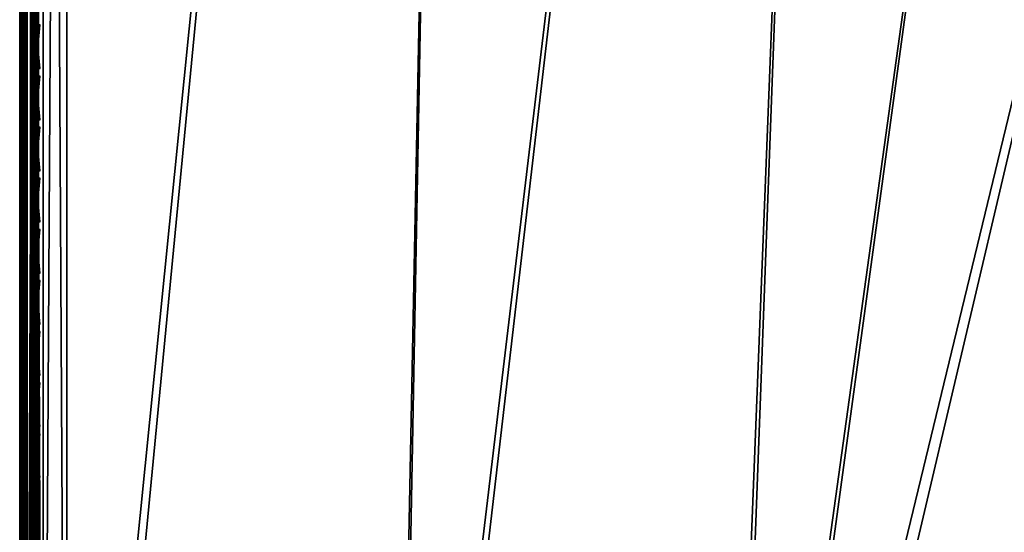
# Model space of a CAD drawing. Header units: inches. Extents: x 0 to 31.9, y -32.8 to 0.
# Tile 141 of 256: x 0 to 5.2, y -18.8 to -16. Entities that reach past the tile are written whole.
import ezdxf

# ---------------------------------------------------------------- set-up
doc = ezdxf.new("R2010")
doc.units = ezdxf.units.IN
doc.header["$LTSCALE"] = 0.03937
doc.header["$MEASUREMENT"] = 0
for name, color, linetype in [('A-FURN-3-ST', 151, 'Continuous'), ('A-FURN-3-ST-SEAM', 250, 'Continuous'), ('A-FURN-3-STITCH', 15, 'Continuous')]:
    doc.layers.add(name, color=color, linetype=linetype)

msp = doc.modelspace()

# ---------------------------------------------------------------- meshes
at = {"layer": 'A-FURN-3-ST'}
mesh = msp.add_polyface(dxfattribs=at)
corners = [(0, -23.1604, 5.25), (0, -0.5005, 5.25), (0.0335, -23.1604, 5.125), (0.0471, -23.4405, 5.2201), (0.0121, -23.3915, 5.2691), (0.0121, -23.2855, 5.1981), (0.0472, -23.3121, 5.134), (0, -23.2561, 5.2691), (0, -23.3372, 5.3233), (0.073, -23.3237, 5.1059), (0.125, -23.1604, 5.0335), (0.1943, -23.3494, 5.0439), (0.25, -23.1604, 5), (0.2494, -23.3518, 5.0381), (0.2497, -22.7661, 17.9789), (0.25, -22.5516, 18), (0.1946, -22.7649, 17.9728), (0.125, -22.5516, 17.9665), (0.0731, -22.7518, 17.907), (0.0335, -22.5516, 17.875), (0.0473, -22.7459, 17.8771), (0.0121, -22.7323, 17.8091), (0.0121, -22.9061, 17.7562), (0.0472, -22.9326, 17.8203), (0.0121, -23.0662, 17.6707), (0.0471, -23.1047, 17.7283), (0.0121, -23.2066, 17.5555), (0.0471, -23.2556, 17.6045), (0.012, -23.3218, 17.4152), (0.047, -23.3794, 17.4537), (0, -23.3367, 17.2257), (0.012, -23.4075, 17.2551), (0, -23.2581, 17.3726), (0, -23.1524, 17.5012), (0, -23.0236, 17.6069), (0, -22.8767, 17.6853), (0, -22.7173, 17.7337), (0, -22.5516, 17.75), (0.1939, -23.3246, 17.6736), (0.2489, -23.3291, 17.6781), (0.1941, -23.1589, 17.8095), (0.2491, -23.1624, 17.8148), (0.1943, -22.9699, 17.9104), (0.2494, -22.9723, 17.9163), (0.073, -22.9442, 17.8484), (0.0729, -23.1216, 17.7536), (0.0728, -23.2771, 17.626), (0.0728, -23.4047, 17.4706), (0.1937, -23.4606, 17.508), (1.9696, -23.3764, 17.6781), (1.9799, -23.1488, 17.8528), (1.9921, -22.8839, 17.9626), (1.9787, -23.2079, 5), (0, -23.4104, 5.5002), (0, -23.3914, 5.4045), (0, -23.4016, 16.9007), (0, -0.2505, 5.5), (0, -23.3852, 17.0664)]
mesh.append_faces([[corners[k] for k in face] for face in [(0, 1, 2), (3, 4, 5, 6), (6, 5, 2), (2, 5, 0), (0, 5, 7), (7, 5, 8), (8, 5, 4), (6, 2, 9), (9, 2, 10), (9, 10, 11), (11, 10, 12), (11, 12, 13), (14, 15, 16), (16, 15, 17), (16, 17, 18), (18, 17, 19), (18, 19, 20), (20, 19, 21), (20, 21, 22, 23), (23, 22, 24, 25), (25, 24, 26, 27), (27, 26, 28, 29), (30, 31, 32), (32, 31, 28), (32, 28, 33), (33, 28, 26), (33, 26, 34), (34, 26, 24), (34, 24, 35), (35, 24, 22), (35, 22, 36), (36, 22, 21), (36, 21, 37), (37, 21, 19), (38, 39, 40), (40, 39, 41), (40, 41, 42), (42, 41, 43), (42, 43, 16), (16, 43, 14), (42, 16, 18, 44), (44, 18, 20, 23), (44, 23, 25, 45), (45, 25, 27, 46), (46, 27, 29, 47), (42, 44, 45, 40), (40, 45, 46, 38), (38, 46, 47, 48), (39, 49, 41), (41, 50, 43), (43, 51, 14), (52, 13, 12), (0, 53, 1), (7, 8, 0), (0, 8, 54), (0, 54, 53), (53, 55, 56), (55, 57, 37), (37, 57, 30), (37, 30, 32), (32, 33, 37), (37, 33, 34), (37, 34, 35), (35, 36, 37)]])
mesh = msp.add_polyface(dxfattribs=at)
corners = [(13.0748, -2.4795, 18), (13.1341, -2.201, 17.9625), (10.9613, -2.0663, 18), (11.0109, -1.786, 17.9625), (8.8349, -1.7261, 18), (8.8748, -1.4442, 17.9625), (6.698, -1.4591, 18), (6.7281, -1.176, 17.9625), (4.5532, -1.2657, 18), (4.5735, -0.9817, 17.9625), (2.403, -1.1461, 18), (13.296, -1.4403, 17.1847), (13.3037, -1.4036, 16.9), (11.1463, -1.02, 17.1847), (11.1526, -0.9831, 16.9), (0.2502, -0.8859, 17.9788), (0.25, -1.1005, 18), (13.2732, -1.5477, 17.45), (11.1272, -1.1283, 17.45), (13.2368, -1.7187, 17.6778), (11.0968, -1.3004, 17.6778), (8.9682, -0.7828, 17.45), (8.9438, -0.9559, 17.6778), (13.1894, -1.9416, 17.8526), (11.0572, -1.5248, 17.8526), (8.9119, -1.1815, 17.8526), (6.7561, -0.9121, 17.8526), (13.3037, -1.4036, 5.5), (11.1526, -0.9831, 5.5), (13.1995, -1.8926, 5), (11.0655, -1.4755, 5), (13.2394, -1.7055, 5.0381), (11.0989, -1.287, 5.0381), (11.1272, -1.1273, 5.1464), (13.2732, -1.5468, 5.1464), (11.1461, -1.0206, 5.3087), (13.2958, -1.4408, 5.3087), (8.9184, -1.1319, 5), (8.9452, -0.9425, 5.0381), (8.968, -0.7818, 5.1464), (15.318, -2.3829, 5), (8.8263, -24.1308, 5), (7.1307, -23.7908, 5), (5.4222, -23.5234, 5), (3.7038, -23.3289, 5), (6.7607, -0.8624, 5), (4.595, -0.6671, 5), (1.9787, -23.2079, 5), (2.424, -0.5465, 5), (0.25, -23.1604, 5), (0.25, -0.5005, 5), (0.0335, -23.1604, 5.125), (0, -0.5005, 5.25), (0.0335, -0.5005, 5.125), (0.125, -23.1604, 5.0335), (0.125, -0.5005, 5.0335), (0.0335, -1.1005, 17.875), (0.0122, -0.9197, 17.8092), (0, -1.1005, 17.75), (0.25, -22.5516, 18), (0.125, -22.5516, 17.9665), (0.125, -1.1005, 17.9665), (0.0335, -22.5516, 17.875), (0, -22.5516, 17.75), (0, -23.4104, 5.5002), (0, -0.2505, 5.5), (0, -23.4016, 16.9007), (0, -0.2505, 16.9), (8.958, -23.5365, 18), (15.1728, -2.965, 18), (7.2364, -23.1913, 18), (5.5016, -22.9198, 18), (3.7568, -22.7225, 18), (2.0052, -22.5997, 18)]
mesh.append_faces([[corners[k] for k in face] for face in [(0, 1, 2), (2, 1, 3), (2, 3, 4), (4, 3, 5), (4, 5, 6), (6, 5, 7), (6, 7, 8), (8, 7, 9), (8, 9, 10), (11, 12, 13), (13, 12, 14), (15, 16, 10), (17, 11, 13, 18), (19, 17, 18, 20), (20, 18, 21, 22), (23, 19, 20, 24), (24, 20, 22, 25), (1, 23, 24, 3), (3, 24, 25, 5), (5, 25, 26, 7), (12, 27, 14), (14, 27, 28), (29, 30, 31), (31, 30, 32), (31, 32, 33, 34), (34, 33, 35, 36), (36, 35, 27), (27, 35, 28), (30, 37, 32), (32, 37, 38), (32, 38, 39, 33), (40, 41, 29), (29, 42, 30), (30, 43, 37), (37, 44, 45), (45, 44, 46), (46, 47, 48), (48, 49, 50), (51, 52, 53), (51, 53, 54), (54, 53, 55), (54, 55, 49), (49, 55, 50), (56, 57, 58), (59, 16, 60), (60, 16, 61), (60, 61, 62), (62, 61, 56), (62, 56, 63), (63, 56, 58), (52, 64, 65), (65, 66, 67), (67, 66, 63), (67, 63, 58), (68, 69, 0), (70, 0, 2), (71, 2, 4), (72, 4, 6), (72, 6, 8), (72, 8, 73), (73, 8, 10), (73, 10, 59), (59, 10, 16)]])
mesh = msp.add_polyface(dxfattribs=at)
corners = [(8.9184, -1.1319, 5), (5.4222, -23.5234, 5), (3.7038, -23.3289, 5), (4.595, -0.6671, 5), (1.9787, -23.2079, 5), (2.424, -0.5465, 5), (0.25, -23.1604, 5), (7.0449, -24.2745, 16.9008), (7.0512, -24.2374, 17.1854), (5.3573, -24.0103, 16.9008), (5.3619, -23.9729, 17.1854), (3.6599, -23.8182, 16.9008), (3.6628, -23.7807, 17.1854), (1.956, -23.6986, 16.9008), (1.9571, -23.6609, 17.1854), (0.2485, -23.6516, 16.9008), (0.2486, -23.5676, 17.3215), (1.9617, -23.551, 17.4505), (0.2487, -23.4659, 17.5116), (1.9696, -23.3764, 17.6781), (0.2491, -23.1624, 17.8148), (1.9799, -23.1488, 17.8528), (0.2494, -22.9723, 17.9163), (1.9921, -22.8839, 17.9626), (0.2497, -22.7661, 17.9789), (2.0052, -22.5997, 18), (0.25, -22.5516, 18), (5.4641, -23.2019, 17.9626), (7.2364, -23.1913, 18), (5.5016, -22.9198, 18), (3.7315, -23.0059, 17.9626), (3.7568, -22.7225, 18), (7.1404, -23.7326, 17.8528), (7.1867, -23.4715, 17.9626), (5.4291, -23.4648, 17.8528), (3.7079, -23.2701, 17.8528), (7.1007, -23.9569, 17.6781), (5.3991, -23.6906, 17.6781), (3.6877, -23.4969, 17.6781), (7.0703, -24.1291, 17.4505), (5.3761, -23.8639, 17.4505), (3.6723, -23.6711, 17.4505), (7.0434, -24.2832, 5.5004), (5.3561, -24.019, 5.5004), (3.6592, -23.827, 5.5004), (1.9556, -23.7073, 5.5004), (0.2485, -23.6604, 5.5004), (7.0499, -24.2458, 5.3089), (5.361, -23.9814, 5.3089), (3.6624, -23.7891, 5.3089), (1.9571, -23.6694, 5.3089), (0.2486, -23.6223, 5.309), (1.9621, -23.5612, 5.1466), (0.2489, -23.5141, 5.1466), (1.9697, -23.3991, 5.0381), (0.2494, -23.3518, 5.0381), (3.6866, -23.5196, 5.0381), (3.672, -23.6812, 5.1466), (5.3968, -23.7131, 5.0381), (5.3753, -23.874, 5.1466), (7.1307, -23.7908, 5), (7.0972, -23.9793, 5.0381), (7.0688, -24.1391, 5.1466), (8.8349, -1.7261, 18)]
mesh.append_faces([[corners[k] for k in face] for face in [(0, 1, 2), (3, 2, 4), (5, 4, 6), (7, 8, 9), (9, 8, 10), (9, 10, 11), (11, 10, 12), (11, 12, 13), (13, 12, 14), (13, 14, 15), (16, 14, 17), (18, 17, 19), (20, 19, 21), (22, 21, 23), (24, 23, 25), (24, 25, 26), (27, 28, 29), (27, 29, 30), (30, 29, 31), (30, 31, 23), (23, 31, 25), (32, 33, 27, 34), (34, 27, 30, 35), (35, 30, 23, 21), (36, 32, 34, 37), (37, 34, 35, 38), (38, 35, 21, 19), (39, 36, 37, 40), (40, 37, 38, 41), (41, 38, 19, 17), (8, 39, 40, 10), (10, 40, 41, 12), (12, 41, 17, 14), (42, 7, 43), (43, 7, 9), (43, 9, 44), (44, 9, 11), (44, 11, 45), (45, 11, 13), (45, 13, 46), (47, 42, 43), (47, 43, 48), (48, 43, 44), (48, 44, 49), (49, 44, 45), (49, 45, 50), (50, 45, 46), (50, 51, 52), (52, 53, 54), (54, 55, 4), (4, 2, 54), (54, 2, 56), (54, 56, 57, 52), (52, 57, 49, 50), (2, 1, 56), (56, 1, 58), (56, 58, 59, 57), (57, 59, 48, 49), (1, 60, 58), (58, 60, 61), (58, 61, 62, 59), (59, 62, 47, 48), (29, 63, 31)]])
at = {"layer": 'A-FURN-3-ST-SEAM'}
mesh = msp.add_polyface(dxfattribs=at)
corners = [(0.0734, -8.2503, 17.8563), (0.0872, -8.2503, 17.8675), (0.0872, -15.4006, 17.8675), (0.0734, -15.4006, 17.8563), (0.0872, -22.5508, 17.8675), (0.0734, -22.5508, 17.8563), (0.0872, -22.7272, 17.8512), (0.0734, -22.7251, 17.8401), (0.1, -22.7329, 17.8831), (0.0965, -22.7299, 17.866), (0.1, -22.5508, 17.9), (0.0965, -22.5508, 17.8826), (0.1, -15.4006, 17.9), (0.0965, -15.4006, 17.8826), (0.1, -8.2503, 17.9), (0.0965, -8.2503, 17.8826), (0.0567, -22.7241, 17.8344), (0.0567, -22.5508, 17.8505), (0.0567, -15.4006, 17.8505), (0.0567, -8.2503, 17.8505), (0.0228, -8.2503, 17.8588), (0.039, -8.2503, 17.8515), (0.039, -15.4006, 17.8515), (0.0228, -15.4006, 17.8588), (0.039, -22.5508, 17.8515), (0.0228, -22.5508, 17.8588), (0.039, -22.7242, 17.8354), (0.0228, -22.7256, 17.8426), (0.0019, -22.7307, 17.8701), (0.0019, -22.5508, 17.8868), (0.0019, -15.4006, 17.8868), (0.0019, -8.2503, 17.8868), (0.0051, -8.2503, 17.9217), (0.0003, -8.2503, 17.9045), (0.0003, -15.4006, 17.9045), (0.0051, -15.4006, 17.9217), (0.0003, -22.5508, 17.9045), (0.0051, -22.5508, 17.9217), (0.0003, -22.7339, 17.8875), (0.0051, -22.737, 17.9044), (0.0655, -22.7417, 17.9294), (0.0812, -22.7402, 17.9214), (0.0812, -22.5508, 17.939), (0.0655, -22.5508, 17.9472), (0.0812, -15.4006, 17.939), (0.0655, -15.4006, 17.9472), (0.0812, -8.2503, 17.939), (0.0655, -8.2503, 17.9472), (0.0929, -22.7377, 17.9082), (0.0929, -22.5508, 17.9255), (0.0929, -15.4006, 17.9255), (0.0929, -8.2503, 17.9255), (0.0304, -8.2503, 17.9459), (0.0304, -15.4006, 17.9459), (0.0304, -22.5508, 17.9459), (0.0304, -22.7414, 17.9282), (0.0155, -8.2503, 17.9362), (0.0155, -15.4006, 17.9362), (0.0155, -22.5508, 17.9362), (0.0155, -22.7397, 17.9187)]
mesh.append_faces([[corners[k] for k in face] for face in [(0, 1, 2, 3), (3, 2, 4, 5), (5, 4, 6, 7), (8, 9, 10), (10, 9, 11), (10, 11, 12), (12, 11, 13), (12, 13, 14), (14, 13, 15), (7, 16, 17, 5), (5, 17, 18, 3), (3, 18, 19, 0), (20, 21, 22, 23), (23, 22, 24, 25), (25, 24, 26, 27), (27, 28, 29, 25), (25, 29, 30, 23), (23, 30, 31, 20), (32, 33, 34, 35), (35, 34, 36, 37), (37, 36, 38, 39), (40, 41, 42, 43), (43, 42, 44, 45), (45, 44, 46, 47), (41, 48, 49, 42), (42, 49, 50, 44), (44, 50, 51, 46), (48, 8, 49), (49, 8, 10), (49, 10, 50), (50, 10, 12), (50, 12, 51), (51, 12, 14), (47, 52, 53, 45), (45, 53, 54, 43), (43, 54, 55, 40), (52, 56, 57, 53), (53, 57, 58, 54), (54, 58, 59, 55), (56, 32, 35, 57), (57, 35, 37, 58), (58, 37, 39, 59), (1, 15, 13, 2), (2, 13, 11, 4), (4, 11, 9, 6), (21, 19, 18, 22), (22, 18, 17, 24), (24, 17, 16, 26), (33, 31, 30, 34), (34, 30, 29, 36), (36, 29, 28, 38)]])
at = {"layer": 'A-FURN-3-STITCH'}
mesh = msp.add_polymesh((7, 4), dxfattribs=at)
for k, corner in enumerate([(0.1093, -16.0763, 17.9558), (0.1071, -16.0763, 17.9543), (0.1028, -16.0762, 17.9514), (0.1007, -16.0762, 17.9499), (0.105, -16.1148, 17.9615), (0.1003, -16.1148, 17.9637), (0.096, -16.1148, 17.9608), (0.0964, -16.1147, 17.9556), (0.1024, -16.1537, 17.9646), (0.0977, -16.1537, 17.9669), (0.0934, -16.1536, 17.964), (0.0938, -16.1536, 17.9588), (0.1016, -16.1927, 17.9652), (0.0969, -16.1928, 17.9675), (0.0926, -16.1927, 17.9646), (0.0929, -16.1926, 17.9594), (0.1024, -16.2318, 17.9633), (0.0977, -16.2318, 17.9656), (0.0934, -16.2318, 17.9627), (0.0938, -16.2317, 17.9575), (0.105, -16.2705, 17.9589), (0.1003, -16.2706, 17.9611), (0.096, -16.2705, 17.9582), (0.0964, -16.2704, 17.953), (0.1093, -16.3088, 17.9519), (0.1071, -16.3088, 17.9505), (0.1028, -16.3087, 17.9476), (0.1007, -16.3087, 17.9461)]):
    mesh.set_mesh_vertex(divmod(k, 4), corner)
mesh = msp.add_polymesh((7, 4), dxfattribs=at)
for k, corner in enumerate([(0.1093, -16.3478, 17.9558), (0.1071, -16.3478, 17.9543), (0.1028, -16.3478, 17.9514), (0.1007, -16.3477, 17.9499), (0.105, -16.3863, 17.9615), (0.1003, -16.3863, 17.9637), (0.096, -16.3863, 17.9608), (0.0964, -16.3862, 17.9556), (0.1024, -16.4252, 17.9646), (0.0977, -16.4252, 17.9669), (0.0934, -16.4252, 17.964), (0.0938, -16.4251, 17.9588), (0.1016, -16.4643, 17.9652), (0.0969, -16.4643, 17.9675), (0.0926, -16.4643, 17.9646), (0.0929, -16.4642, 17.9594), (0.1024, -16.5033, 17.9633), (0.0977, -16.5033, 17.9656), (0.0934, -16.5033, 17.9627), (0.0938, -16.5032, 17.9575), (0.105, -16.5421, 17.9589), (0.1003, -16.5421, 17.9611), (0.096, -16.5421, 17.9582), (0.0964, -16.542, 17.953), (0.1093, -16.5803, 17.9519), (0.1071, -16.5803, 17.9505), (0.1028, -16.5802, 17.9476), (0.1007, -16.5802, 17.9461)]):
    mesh.set_mesh_vertex(divmod(k, 4), corner)
mesh = msp.add_polymesh((7, 4), dxfattribs=at)
for k, corner in enumerate([(0.1093, -16.6194, 17.9558), (0.1071, -16.6193, 17.9543), (0.1028, -16.6193, 17.9514), (0.1007, -16.6193, 17.9499), (0.105, -16.6578, 17.9615), (0.1003, -16.6579, 17.9637), (0.096, -16.6578, 17.9608), (0.0964, -16.6577, 17.9556), (0.1024, -16.6967, 17.9646), (0.0977, -16.6967, 17.9669), (0.0934, -16.6967, 17.964), (0.0938, -16.6966, 17.9588), (0.1016, -16.7358, 17.9652), (0.0969, -16.7358, 17.9675), (0.0926, -16.7358, 17.9646), (0.0929, -16.7357, 17.9594), (0.1024, -16.7748, 17.9633), (0.0977, -16.7749, 17.9656), (0.0934, -16.7748, 17.9627), (0.0938, -16.7747, 17.9575), (0.105, -16.8136, 17.9589), (0.1003, -16.8136, 17.9611), (0.096, -16.8136, 17.9582), (0.0964, -16.8135, 17.953), (0.1093, -16.8518, 17.9519), (0.1071, -16.8518, 17.9505), (0.1028, -16.8518, 17.9476), (0.1007, -16.8517, 17.9461)]):
    mesh.set_mesh_vertex(divmod(k, 4), corner)
mesh = msp.add_polymesh((7, 4), dxfattribs=at)
for k, corner in enumerate([(0.1093, -16.8909, 17.9558), (0.1071, -16.8909, 17.9543), (0.1028, -16.8908, 17.9514), (0.1007, -16.8908, 17.9499), (0.105, -16.9294, 17.9615), (0.1003, -16.9294, 17.9637), (0.096, -16.9293, 17.9608), (0.0964, -16.9293, 17.9556), (0.1024, -16.9682, 17.9646), (0.0977, -16.9683, 17.9669), (0.0934, -16.9682, 17.964), (0.0938, -16.9681, 17.9588), (0.1016, -17.0073, 17.9652), (0.0969, -17.0074, 17.9675), (0.0926, -17.0073, 17.9646), (0.0929, -17.0072, 17.9594), (0.1024, -17.0464, 17.9633), (0.0977, -17.0464, 17.9656), (0.0934, -17.0464, 17.9627), (0.0938, -17.0463, 17.9575), (0.105, -17.0851, 17.9589), (0.1003, -17.0852, 17.9611), (0.096, -17.0851, 17.9582), (0.0964, -17.085, 17.953), (0.1093, -17.1234, 17.9519), (0.1071, -17.1234, 17.9505), (0.1028, -17.1233, 17.9476), (0.1007, -17.1233, 17.9461)]):
    mesh.set_mesh_vertex(divmod(k, 4), corner)
mesh = msp.add_polymesh((7, 4), dxfattribs=at)
for k, corner in enumerate([(0.1093, -17.1624, 17.9558), (0.1071, -17.1624, 17.9543), (0.1028, -17.1624, 17.9514), (0.1007, -17.1623, 17.9499), (0.105, -17.2009, 17.9615), (0.1003, -17.2009, 17.9637), (0.096, -17.2009, 17.9608), (0.0964, -17.2008, 17.9556), (0.1024, -17.2398, 17.9646), (0.0977, -17.2398, 17.9669), (0.0934, -17.2398, 17.964), (0.0938, -17.2397, 17.9588), (0.1016, -17.2789, 17.9652), (0.0969, -17.2789, 17.9675), (0.0926, -17.2788, 17.9646), (0.0929, -17.2788, 17.9594), (0.1024, -17.3179, 17.9633), (0.0977, -17.3179, 17.9656), (0.0934, -17.3179, 17.9627), (0.0938, -17.3178, 17.9575), (0.105, -17.3567, 17.9589), (0.1003, -17.3567, 17.9611), (0.096, -17.3567, 17.9582), (0.0964, -17.3566, 17.953), (0.1093, -17.3949, 17.9519), (0.1071, -17.3949, 17.9505), (0.1028, -17.3948, 17.9476), (0.1007, -17.3948, 17.9461)]):
    mesh.set_mesh_vertex(divmod(k, 4), corner)
mesh = msp.add_polymesh((7, 4), dxfattribs=at)
for k, corner in enumerate([(0.1093, -17.434, 17.9558), (0.1071, -17.4339, 17.9543), (0.1028, -17.4339, 17.9514), (0.1007, -17.4339, 17.9499), (0.105, -17.4724, 17.9615), (0.1003, -17.4724, 17.9637), (0.096, -17.4724, 17.9608), (0.0964, -17.4723, 17.9556), (0.1024, -17.5113, 17.9646), (0.0977, -17.5113, 17.9669), (0.0934, -17.5113, 17.964), (0.0938, -17.5112, 17.9588), (0.1016, -17.5504, 17.9652), (0.0969, -17.5504, 17.9675), (0.0926, -17.5504, 17.9646), (0.0929, -17.5503, 17.9594), (0.1024, -17.5894, 17.9633), (0.0977, -17.5895, 17.9656), (0.0934, -17.5894, 17.9627), (0.0938, -17.5893, 17.9575), (0.105, -17.6282, 17.9589), (0.1003, -17.6282, 17.9611), (0.096, -17.6282, 17.9582), (0.0964, -17.6281, 17.953), (0.1093, -17.6664, 17.9519), (0.1071, -17.6664, 17.9505), (0.1028, -17.6664, 17.9476), (0.1007, -17.6663, 17.9461)]):
    mesh.set_mesh_vertex(divmod(k, 4), corner)
mesh = msp.add_polymesh((7, 4), dxfattribs=at)
for k, corner in enumerate([(0.1093, -17.7055, 17.9558), (0.1071, -17.7055, 17.9543), (0.1028, -17.7054, 17.9514), (0.1007, -17.7054, 17.9499), (0.105, -17.7439, 17.9615), (0.1003, -17.744, 17.9637), (0.096, -17.7439, 17.9608), (0.0964, -17.7438, 17.9556), (0.1024, -17.7828, 17.9646), (0.0977, -17.7829, 17.9669), (0.0934, -17.7828, 17.964), (0.0938, -17.7827, 17.9588), (0.1016, -17.8219, 17.9652), (0.0969, -17.822, 17.9675), (0.0926, -17.8219, 17.9646), (0.0929, -17.8218, 17.9594), (0.1024, -17.861, 17.9633), (0.0977, -17.861, 17.9656), (0.0934, -17.8609, 17.9627), (0.0938, -17.8609, 17.9575), (0.105, -17.8997, 17.9589), (0.1003, -17.8998, 17.9611), (0.096, -17.8997, 17.9582), (0.0964, -17.8996, 17.953), (0.1093, -17.938, 17.9519), (0.1071, -17.9379, 17.9505), (0.1028, -17.9379, 17.9476), (0.1007, -17.9379, 17.9461)]):
    mesh.set_mesh_vertex(divmod(k, 4), corner)
mesh = msp.add_polymesh((7, 4), dxfattribs=at)
for k, corner in enumerate([(0.1093, -17.977, 17.9558), (0.1071, -17.977, 17.9543), (0.1028, -17.9769, 17.9514), (0.1007, -17.9769, 17.9499), (0.105, -18.0155, 17.9615), (0.1003, -18.0155, 17.9637), (0.096, -18.0155, 17.9608), (0.0964, -18.0154, 17.9556), (0.1024, -18.0544, 17.9646), (0.0977, -18.0544, 17.9669), (0.0934, -18.0543, 17.964), (0.0938, -18.0543, 17.9588), (0.1016, -18.0934, 17.9652), (0.0969, -18.0935, 17.9675), (0.0926, -18.0934, 17.9646), (0.0929, -18.0933, 17.9594), (0.1024, -18.1325, 17.9633), (0.0977, -18.1325, 17.9656), (0.0934, -18.1325, 17.9627), (0.0938, -18.1324, 17.9575), (0.105, -18.1713, 17.9589), (0.1003, -18.1713, 17.9611), (0.096, -18.1712, 17.9582), (0.0964, -18.1712, 17.953), (0.1093, -18.2095, 17.9519), (0.1071, -18.2095, 17.9505), (0.1028, -18.2094, 17.9476), (0.1007, -18.2094, 17.9461)]):
    mesh.set_mesh_vertex(divmod(k, 4), corner)
mesh = msp.add_polymesh((7, 4), dxfattribs=at)
for k, corner in enumerate([(0.1093, -18.2485, 17.9558), (0.1071, -18.2485, 17.9543), (0.1028, -18.2485, 17.9514), (0.1007, -18.2485, 17.9499), (0.105, -18.287, 17.9615), (0.1003, -18.287, 17.9637), (0.096, -18.287, 17.9608), (0.0964, -18.2869, 17.9556), (0.1024, -18.3259, 17.9646), (0.0977, -18.3259, 17.9669), (0.0934, -18.3259, 17.964), (0.0938, -18.3258, 17.9588), (0.1016, -18.365, 17.9652), (0.0969, -18.365, 17.9675), (0.0926, -18.365, 17.9646), (0.0929, -18.3649, 17.9594), (0.1024, -18.404, 17.9633), (0.0977, -18.4041, 17.9656), (0.0934, -18.404, 17.9627), (0.0938, -18.4039, 17.9575), (0.105, -18.4428, 17.9589), (0.1003, -18.4428, 17.9611), (0.096, -18.4428, 17.9582), (0.0964, -18.4427, 17.953), (0.1093, -18.481, 17.9519), (0.1071, -18.481, 17.9505), (0.1028, -18.481, 17.9476), (0.1007, -18.4809, 17.9461)]):
    mesh.set_mesh_vertex(divmod(k, 4), corner)
mesh = msp.add_polymesh((7, 4), dxfattribs=at)
for k, corner in enumerate([(0.1093, -18.5201, 17.9558), (0.1071, -18.5201, 17.9543), (0.1028, -18.52, 17.9514), (0.1007, -18.52, 17.9499), (0.105, -18.5585, 17.9615), (0.1003, -18.5586, 17.9637), (0.096, -18.5585, 17.9608), (0.0964, -18.5584, 17.9556), (0.1024, -18.5974, 17.9646), (0.0977, -18.5975, 17.9669), (0.0934, -18.5974, 17.964), (0.0938, -18.5973, 17.9588), (0.1016, -18.6365, 17.9652), (0.0969, -18.6365, 17.9675), (0.0926, -18.6365, 17.9646), (0.0929, -18.6364, 17.9594), (0.1024, -18.6755, 17.9633), (0.0977, -18.6756, 17.9656), (0.0934, -18.6755, 17.9627), (0.0938, -18.6755, 17.9575), (0.105, -18.7143, 17.9589), (0.1003, -18.7143, 17.9611), (0.096, -18.7143, 17.9582), (0.0964, -18.7142, 17.953), (0.1093, -18.7526, 17.9519), (0.1071, -18.7525, 17.9505), (0.1028, -18.7525, 17.9476), (0.1007, -18.7525, 17.9461)]):
    mesh.set_mesh_vertex(divmod(k, 4), corner)

doc.saveas('drawing.dxf')
